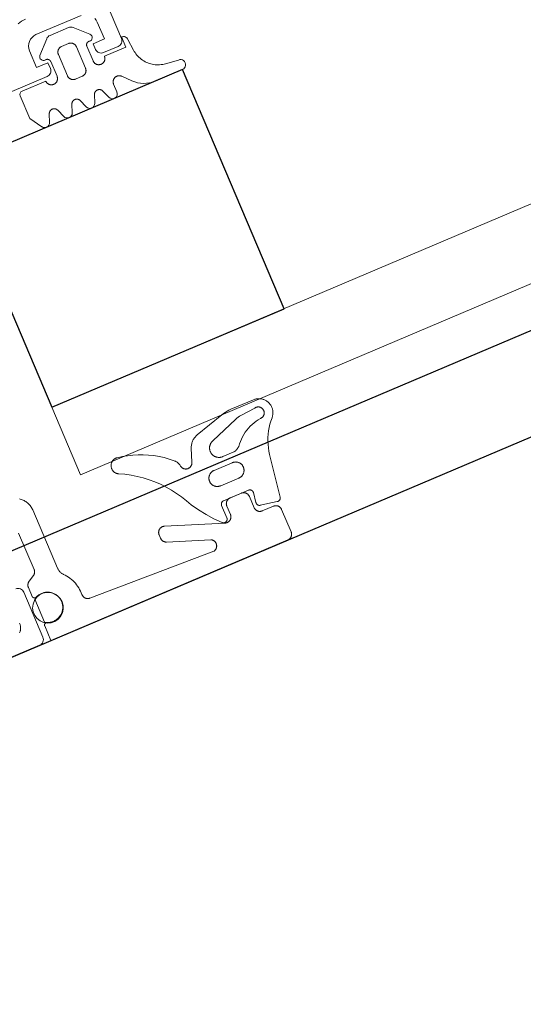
# Model space of a CAD drawing. Header units: metres. Extents: x 63115 to 703450, y -261936 to -53969.
# Tile 99 of 209: x 164984 to 165025, y -143851 to -143770. Entities that reach past the tile are written whole.
import ezdxf

# ---------------------------------------------------------------- set-up
doc = ezdxf.new("R2010")
doc.units = ezdxf.units.M
doc.layers.add('_01Hulplijnen', color=6, linetype='Continuous', plot=False)
for name, color, linetype in [('_02Binnenwanden', 2, 'Continuous'), ('_03-PROJECTION', 1, 'Continuous'), ('LAYER98', 7, 'Continuous')]:
    doc.layers.add(name, color=color, linetype=linetype)

# ---------------------------------------------------------------- blocks, each defined once
blk = doc.blocks.new('ruit_950x8')
at = {"layer": '_01Hulplijnen'}
blk.add_lwpolyline([(0, 0), (950, 0), (950, 8), (0, 8)], close=True, dxfattribs=at)
blk = doc.blocks.new('*U164')
at = {"layer": '_03-PROJECTION'}
blk.add_lwpolyline([(82.85, 12.5), (103.443, 12.5), (103.443, 33.704), (82.85, 33.704)], close=True, dxfattribs=at)
at = {"layer": 'LAYER98', "color": 7, "linetype": 'Continuous', "lineweight": 9}
for points in [[(93.25, 42.5), (92.903, 42.47), (92.566, 42.38)], [(79.31, 37.5), (93.05, 37.5), (93.147, 37.51), (93.241, 37.538), (93.328, 37.584), (93.404, 37.646), (93.465, 37.722), (93.512, 37.809), (93.541, 37.902), (93.55, 38), (93.55, 38.5), (92.55, 38.5), (92.55, 40), (92.569, 40.195), (92.625, 40.383), (92.718, 40.556), (92.842, 40.707), (92.995, 40.832), (93.167, 40.924), (93.355, 40.981), (93.55, 41), (97.55, 41)], [(98.49, 40.342), (98.535, 40.174), (98.55, 40), (98.55, 38.5), (97.55, 38.5), (97.55, 38), (97.559, 37.902), (97.588, 37.809), (97.634, 37.722), (97.697, 37.646), (97.772, 37.584), (97.859, 37.538), (97.953, 37.51), (98.05, 37.5), (99.35, 37.5), (99.448, 37.51), (99.542, 37.538), (99.627, 37.584), (99.704, 37.646), (99.765, 37.722), (99.812, 37.809), (99.84, 37.902), (99.85, 38), (99.85, 54.5)], [(93.188, 39.313), (94.229, 40.354)], [(94.583, 40.5), (96.222, 40.5)], [(96.576, 40.354), (97.617, 39.312)], [(93.802, 38.509), (93.802, 38.525), (93.8, 38.541), (93.798, 38.558), (93.795, 38.573), (93.792, 38.589), (93.787, 38.605), (93.781, 38.62), (93.774, 38.635), (93.767, 38.65), (93.759, 38.664), (93.75, 38.678), (93.741, 38.691), (93.73, 38.704), (93.719, 38.716), (93.708, 38.727), (93.696, 38.738), (93.683, 38.748), (93.669, 38.758), (93.656, 38.767), (93.642, 38.774), (93.627, 38.782), (93.612, 38.788), (93.596, 38.794), (93.581, 38.798), (93.565, 38.802), (93.549, 38.805), (93.533, 38.807), (93.517, 38.808), (93.5, 38.809), (93.484, 38.808), (93.468, 38.807), (93.452, 38.804)], [(95.102, 39.3), (95.076, 39.299), (95.048, 39.297), (95.021, 39.293), (94.995, 39.288), (94.968, 39.282), (94.943, 39.274), (94.917, 39.265), (94.892, 39.254), (94.869, 39.242), (94.844, 39.229), (94.822, 39.214), (94.8, 39.198), (94.779, 39.181), (94.758, 39.163), (94.74, 39.144), (94.721, 39.124), (94.705, 39.103), (94.689, 39.081), (94.674, 39.058), (94.661, 39.034), (94.649, 39.01), (94.638, 38.985), (94.628, 38.96), (94.621, 38.934), (94.614, 38.908), (94.609, 38.881), (94.605, 38.854), (94.603, 38.827), (94.602, 38.8)], [(94.602, 38.8), (94.602, 36.9)], [(95.703, 39.3), (95.102, 39.3)], [(96.203, 38.8), (96.202, 38.827), (96.2, 38.854), (96.196, 38.881), (96.191, 38.908), (96.184, 38.934), (96.176, 38.96), (96.167, 38.985), (96.156, 39.01), (96.144, 39.034), (96.13, 39.058), (96.116, 39.081), (96.1, 39.103), (96.083, 39.124), (96.065, 39.144), (96.046, 39.163), (96.026, 39.181), (96.005, 39.198), (95.983, 39.214), (95.96, 39.229), (95.937, 39.242), (95.913, 39.254), (95.887, 39.265), (95.862, 39.274), (95.836, 39.282), (95.81, 39.288), (95.784, 39.293), (95.756, 39.297), (95.729, 39.299), (95.703, 39.3)], [(96.203, 36.9), (96.203, 38.8)], [(97.353, 38.804), (97.337, 38.807), (97.321, 38.808), (97.304, 38.809), (97.289, 38.808), (97.272, 38.807), (97.255, 38.805), (97.24, 38.802), (97.224, 38.798), (97.208, 38.794), (97.193, 38.788), (97.178, 38.782), (97.164, 38.774), (97.149, 38.767), (97.135, 38.758), (97.122, 38.748), (97.109, 38.738), (97.097, 38.727), (97.085, 38.716), (97.075, 38.704), (97.064, 38.691), (97.054, 38.678), (97.045, 38.664), (97.038, 38.65), (97.031, 38.635), (97.024, 38.62), (97.018, 38.605), (97.013, 38.589), (97.009, 38.573), (97.006, 38.558), (97.004, 38.541), (97.002, 38.525), (97.002, 38.509)], [(93.802, 37.2), (93.802, 38.509)], [(97.002, 38.509), (97.002, 37.2)], [(98.002, 37.2), (99.903, 37.2), (99.903, 38.1)], [(90.703, 37.2), (92.802, 37.2)], [(92.802, 37.2), (92.803, 37.173), (92.805, 37.146), (92.809, 37.119), (92.814, 37.093), (92.821, 37.066), (92.829, 37.041), (92.838, 37.015), (92.849, 36.99), (92.861, 36.966), (92.875, 36.943), (92.889, 36.92), (92.905, 36.898), (92.921, 36.877), (92.94, 36.857), (92.958, 36.837), (92.979, 36.819), (93, 36.802), (93.022, 36.787), (93.044, 36.772), (93.068, 36.759), (93.092, 36.747), (93.118, 36.736), (93.143, 36.727), (93.168, 36.719), (93.195, 36.712), (93.221, 36.707), (93.249, 36.704), (93.275, 36.701), (93.302, 36.701), (93.33, 36.701), (93.356, 36.704), (93.383, 36.707), (93.41, 36.712), (93.436, 36.719), (93.462, 36.727), (93.488, 36.736), (93.512, 36.747), (93.537, 36.759), (93.56, 36.772), (93.583, 36.787), (93.605, 36.802), (93.625, 36.819), (93.646, 36.837), (93.666, 36.857), (93.683, 36.877), (93.701, 36.898), (93.716, 36.92), (93.731, 36.943), (93.744, 36.966), (93.756, 36.99), (93.767, 37.015), (93.776, 37.041), (93.784, 37.066), (93.791, 37.093), (93.795, 37.119), (93.799, 37.146), (93.801, 37.173), (93.802, 37.2)], [(97.002, 37.2), (97.003, 37.173), (97.005, 37.146), (97.009, 37.119), (97.014, 37.093), (97.021, 37.066), (97.029, 37.041), (97.038, 37.015), (97.048, 36.99), (97.061, 36.966), (97.074, 36.943), (97.088, 36.92), (97.105, 36.898), (97.122, 36.877), (97.139, 36.857), (97.159, 36.837), (97.179, 36.819), (97.2, 36.802), (97.222, 36.787), (97.245, 36.772), (97.268, 36.759), (97.292, 36.747), (97.318, 36.736), (97.343, 36.727), (97.369, 36.719), (97.395, 36.712), (97.421, 36.707), (97.449, 36.704), (97.475, 36.701), (97.502, 36.701), (97.53, 36.701), (97.556, 36.704), (97.583, 36.707), (97.61, 36.712), (97.636, 36.719), (97.662, 36.727), (97.687, 36.736), (97.712, 36.747), (97.737, 36.759), (97.76, 36.772), (97.783, 36.787), (97.805, 36.802), (97.826, 36.819), (97.846, 36.837), (97.865, 36.857), (97.883, 36.877), (97.9, 36.898), (97.917, 36.92), (97.93, 36.943), (97.944, 36.966), (97.956, 36.99), (97.966, 37.015), (97.976, 37.041), (97.984, 37.066), (97.991, 37.093), (97.996, 37.119), (98, 37.146), (98.001, 37.173), (98.002, 37.2)], [(100.302, 37.7), (100.38, 36.736)], [(91.065, 33.887), (90.403, 34.9), (90.403, 36.9)], [(94.602, 36.9), (94.603, 36.873), (94.605, 36.846), (94.609, 36.819), (94.614, 36.793), (94.621, 36.766), (94.628, 36.74), (94.638, 36.715), (94.649, 36.69), (94.661, 36.666), (94.674, 36.642), (94.689, 36.62), (94.705, 36.598), (94.721, 36.576), (94.74, 36.556), (94.758, 36.537), (94.779, 36.519), (94.799, 36.502), (94.822, 36.486), (94.844, 36.472), (94.868, 36.458), (94.892, 36.446), (94.917, 36.436), (94.943, 36.426), (94.968, 36.418), (94.995, 36.412), (95.021, 36.407), (95.048, 36.403), (95.076, 36.401), (95.102, 36.4)], [(95.102, 36.4), (95.703, 36.4)], [(95.703, 36.4), (95.729, 36.401), (95.756, 36.403), (95.784, 36.407), (95.81, 36.412), (95.836, 36.418), (95.862, 36.426), (95.887, 36.436), (95.913, 36.446), (95.937, 36.458), (95.96, 36.472), (95.983, 36.486), (96.005, 36.502), (96.026, 36.519), (96.046, 36.537), (96.065, 36.556), (96.083, 36.576), (96.1, 36.598), (96.116, 36.62), (96.13, 36.642), (96.144, 36.666), (96.156, 36.69), (96.167, 36.715), (96.176, 36.74), (96.184, 36.766), (96.191, 36.793), (96.196, 36.819), (96.2, 36.846), (96.202, 36.873), (96.203, 36.9)], [(100.38, 36.736), (100.393, 36.613), (100.414, 36.491), (100.44, 36.37), (100.473, 36.251), (100.513, 36.134), (100.559, 36.02), (100.612, 35.908), (100.669, 35.799), (100.734, 35.693), (100.804, 35.592), (100.879, 35.494), (100.96, 35.4), (101.046, 35.311), (101.136, 35.227), (101.232, 35.148), (101.331, 35.074), (101.434, 35.006), (101.541, 34.944), (101.65, 34.887), (101.763, 34.837), (101.878, 34.793), (101.997, 34.755), (102.116, 34.724), (102.237, 34.699), (102.359, 34.682)], [(92.029, 34.63), (91.773, 33.962)], [(92.776, 34.63), (92.768, 34.65), (92.758, 34.67), (92.748, 34.689), (92.736, 34.708), (92.724, 34.726), (92.71, 34.743), (92.696, 34.76), (92.68, 34.775), (92.665, 34.79), (92.647, 34.804), (92.629, 34.817), (92.611, 34.829), (92.592, 34.84), (92.573, 34.849), (92.552, 34.858), (92.532, 34.866), (92.511, 34.872), (92.49, 34.877), (92.468, 34.882), (92.447, 34.885), (92.424, 34.886), (92.403, 34.887), (92.38, 34.886), (92.359, 34.885), (92.337, 34.882), (92.316, 34.877), (92.294, 34.872), (92.274, 34.866), (92.253, 34.858), (92.233, 34.849), (92.213, 34.84), (92.195, 34.829), (92.176, 34.817), (92.159, 34.804), (92.141, 34.79), (92.125, 34.775), (92.11, 34.76), (92.095, 34.743), (92.082, 34.726), (92.069, 34.708), (92.058, 34.689), (92.047, 34.67), (92.038, 34.65), (92.029, 34.63)], [(93.029, 33.97), (92.776, 34.63)], [(94.029, 34.63), (93.776, 33.97)], [(94.776, 34.63), (94.768, 34.65), (94.758, 34.67), (94.748, 34.689), (94.736, 34.708), (94.724, 34.726), (94.71, 34.743), (94.696, 34.76), (94.68, 34.775), (94.665, 34.79), (94.647, 34.804), (94.629, 34.817), (94.611, 34.829), (94.592, 34.84), (94.573, 34.849), (94.552, 34.858), (94.532, 34.866), (94.511, 34.872), (94.49, 34.878), (94.468, 34.882), (94.447, 34.885), (94.424, 34.886), (94.403, 34.887), (94.38, 34.886), (94.359, 34.885), (94.337, 34.882), (94.316, 34.878), (94.294, 34.872), (94.274, 34.866), (94.253, 34.858), (94.233, 34.849), (94.213, 34.84), (94.195, 34.829), (94.176, 34.817), (94.159, 34.804), (94.141, 34.79), (94.125, 34.775), (94.11, 34.76), (94.095, 34.743), (94.082, 34.726), (94.069, 34.708), (94.058, 34.689), (94.047, 34.67), (94.038, 34.65), (94.029, 34.63)], [(95.029, 33.97), (94.776, 34.63)], [(96.029, 34.63), (95.776, 33.97)], [(96.776, 34.63), (96.768, 34.65), (96.758, 34.67), (96.748, 34.689), (96.736, 34.708), (96.724, 34.726), (96.71, 34.743), (96.696, 34.76), (96.68, 34.775), (96.665, 34.79), (96.647, 34.804), (96.629, 34.817), (96.611, 34.829), (96.592, 34.84), (96.573, 34.849), (96.552, 34.858), (96.532, 34.866), (96.511, 34.872), (96.49, 34.878), (96.468, 34.882), (96.447, 34.885), (96.424, 34.886), (96.403, 34.887), (96.38, 34.886), (96.359, 34.885), (96.337, 34.882), (96.316, 34.878), (96.294, 34.872), (96.274, 34.866), (96.253, 34.858), (96.233, 34.849), (96.213, 34.84), (96.195, 34.829), (96.176, 34.817), (96.159, 34.804), (96.141, 34.79), (96.125, 34.775), (96.11, 34.76), (96.095, 34.743), (96.082, 34.726), (96.069, 34.708), (96.058, 34.689), (96.047, 34.67), (96.038, 34.65), (96.029, 34.63)], [(97.029, 33.971), (96.776, 34.63)], [(98.673, 35.135), (98.655, 35.155), (98.635, 35.174), (98.614, 35.191), (98.592, 35.208), (98.57, 35.223), (98.546, 35.237), (98.522, 35.25), (98.497, 35.261), (98.471, 35.271), (98.446, 35.28), (98.418, 35.287), (98.392, 35.292), (98.365, 35.296), (98.338, 35.299), (98.311, 35.3), (98.284, 35.3), (98.256, 35.298), (98.229, 35.295), (98.202, 35.29), (98.175, 35.284), (98.149, 35.276), (98.124, 35.267), (98.098, 35.257), (98.074, 35.245), (98.049, 35.232), (98.026, 35.217), (98.003, 35.202), (97.982, 35.185), (97.961, 35.167), (97.942, 35.147), (97.924, 35.127), (97.907, 35.106), (97.89, 35.084), (97.875, 35.061), (97.862, 35.037), (97.85, 35.013), (97.838, 34.988), (97.83, 34.962), (97.821, 34.936), (97.814, 34.909), (97.809, 34.883), (97.805, 34.855), (97.803, 34.828), (97.802, 34.801)], [(97.802, 34.801), (97.802, 34.114)], [(99.281, 34.477), (98.673, 35.135)], [(102.359, 34.682), (103.435, 34.555)], [(103.443, 33.704), (101.045, 33.704)], [(82.85, 12.5), (82.85, 6.5)], [(77.492, 6.642), (77.557, 6.594), (77.621, 6.543), (77.681, 6.489), (77.739, 6.432), (77.793, 6.371), (77.844, 6.308), (77.891, 6.242), (77.935, 6.173), (77.975, 6.103), (78.011, 6.03), (78.043, 5.955), (78.071, 5.879), (78.095, 5.801), (78.115, 5.722), (78.13, 5.643), (78.141, 5.562), (78.148, 5.481), (78.15, 5.4)], [(86.165, 6.623), (86.128, 6.627), (86.092, 6.63), (86.056, 6.631), (86.019, 6.629), (85.983, 6.626), (85.947, 6.621), (85.912, 6.614), (85.876, 6.604), (85.841, 6.593), (85.808, 6.58), (85.775, 6.565), (85.742, 6.549), (85.71, 6.531), (85.68, 6.511), (85.651, 6.489), (85.623, 6.466), (85.596, 6.441), (85.571, 6.415), (85.546, 6.388), (85.524, 6.359), (85.503, 6.329), (85.485, 6.298), (85.467, 6.266), (85.452, 6.233), (85.437, 6.2), (85.425, 6.165), (85.416, 6.13), (85.407, 6.095), (85.401, 6.059), (85.397, 6.023), (85.394, 5.987), (85.394, 5.95), (85.396, 5.914), (85.399, 5.878), (85.405, 5.842), (85.413, 5.806), (85.422, 5.771), (85.433, 5.736), (85.447, 5.702), (85.461, 5.669), (85.478, 5.637), (85.497, 5.606), (85.517, 5.575), (85.54, 5.546), (85.563, 5.519), (85.587, 5.492), (85.614, 5.467), (85.641, 5.443), (85.67, 5.421), (85.701, 5.401), (85.732, 5.382), (85.763, 5.365)], [(90.339, 4.575), (90.019, 4.862), (89.685, 5.13), (89.335, 5.38), (88.973, 5.61), (88.599, 5.82), (88.213, 6.009), (87.819, 6.176), (87.415, 6.322), (87.004, 6.445), (86.586, 6.545), (86.165, 6.623)], [(95.379, 6.513), (92.903, 5.794)], [(96.241, 6.635), (96.066, 6.628), (95.893, 6.612), (95.72, 6.588), (95.548, 6.555), (95.379, 6.513)], [(98.231, 6.634), (96.241, 6.635)], [(99.056, 4.684), (99.098, 4.73), (99.138, 4.778), (99.175, 4.829), (99.209, 4.881), (99.241, 4.935), (99.269, 4.991), (99.294, 5.048), (99.317, 5.107), (99.335, 5.167), (99.351, 5.227), (99.364, 5.288), (99.373, 5.35), (99.378, 5.413), (99.38, 5.475), (99.379, 5.538), (99.375, 5.6), (99.367, 5.662), (99.355, 5.724), (99.34, 5.784), (99.323, 5.844), (99.301, 5.903), (99.277, 5.961), (99.25, 6.017), (99.219, 6.072), (99.185, 6.125), (99.149, 6.176), (99.11, 6.225), (99.069, 6.271), (99.025, 6.316), (98.978, 6.358), (98.929, 6.397), (98.879, 6.434), (98.827, 6.468), (98.772, 6.499), (98.716, 6.527), (98.659, 6.552), (98.6, 6.573), (98.541, 6.592), (98.479, 6.607), (98.417, 6.619), (98.356, 6.627), (98.293, 6.632), (98.231, 6.634)], [(92.903, 5.794), (92.833, 5.771), (92.764, 5.744), (92.698, 5.713), (92.632, 5.679), (92.569, 5.642), (92.508, 5.601), (92.45, 5.557), (92.393, 5.51), (92.339, 5.459), (92.289, 5.406), (92.241, 5.351), (92.196, 5.293), (92.154, 5.232), (92.115, 5.17), (92.08, 5.105), (92.048, 5.039), (92.021, 4.971)], [(93.914, 4.857), (96.254, 5.735)], [(96.254, 5.735), (96.388, 5.778), (96.524, 5.813), (96.663, 5.84), (96.801, 5.858)], [(96.801, 5.858), (98.076, 5.97)], [(98.076, 5.97), (98.101, 5.976), (98.127, 5.979), (98.154, 5.981), (98.18, 5.982), (98.207, 5.981), (98.233, 5.979), (98.259, 5.976), (98.286, 5.97), (98.311, 5.964), (98.336, 5.956), (98.361, 5.947), (98.385, 5.937), (98.409, 5.925), (98.432, 5.912), (98.455, 5.897), (98.475, 5.882), (98.496, 5.865), (98.516, 5.848), (98.535, 5.829), (98.552, 5.809), (98.568, 5.789), (98.583, 5.767), (98.598, 5.745), (98.611, 5.722), (98.623, 5.698), (98.632, 5.674), (98.642, 5.649), (98.649, 5.623), (98.656, 5.598), (98.661, 5.572), (98.664, 5.545), (98.666, 5.519), (98.667, 5.493), (98.666, 5.466), (98.663, 5.44), (98.66, 5.414), (98.654, 5.388), (98.648, 5.362), (98.639, 5.337), (98.63, 5.312), (98.62, 5.288), (98.608, 5.265), (98.594, 5.242), (98.58, 5.22), (98.564, 5.198), (98.547, 5.178), (98.53, 5.158), (98.511, 5.14), (98.491, 5.123), (98.47, 5.106), (98.449, 5.091), (98.426, 5.077), (98.403, 5.064), (98.379, 5.053), (98.355, 5.042), (98.331, 5.034), (98.305, 5.026), (98.279, 5.02), (98.253, 5.015), (98.227, 5.012), (98.201, 5.01), (98.174, 5.01)], [(78.15, 5.4), (78.15, 0.23)], [(85.763, 5.365), (86.208, 5.128), (86.64, 4.867), (87.057, 4.585), (87.458, 4.281), (87.844, 3.956), (88.211, 3.611), (88.56, 3.247), (88.889, 2.865), (89.198, 2.467), (89.484, 2.052), (89.749, 1.624), (89.991, 1.182), (90.208, 0.727)], [(92.021, 4.971), (91.622, 3.91)], [(94.139, 3.337), (94.097, 3.337), (94.056, 3.339), (94.014, 3.343), (93.973, 3.35), (93.932, 3.359), (93.892, 3.37), (93.853, 3.383), (93.814, 3.398), (93.776, 3.415), (93.74, 3.435), (93.704, 3.456), (93.668, 3.479), (93.635, 3.504), (93.604, 3.531), (93.573, 3.559), (93.544, 3.589), (93.517, 3.621), (93.492, 3.654), (93.468, 3.688), (93.446, 3.723), (93.426, 3.76), (93.409, 3.798), (93.393, 3.836), (93.379, 3.875), (93.368, 3.915), (93.358, 3.956), (93.351, 3.997), (93.346, 4.038), (93.343, 4.08), (93.342, 4.122), (93.344, 4.163), (93.348, 4.205), (93.354, 4.246), (93.363, 4.287), (93.374, 4.327), (93.386, 4.366), (93.401, 4.405), (93.417, 4.443), (93.437, 4.48), (93.458, 4.517), (93.48, 4.552), (93.505, 4.585), (93.532, 4.617), (93.559, 4.648), (93.589, 4.677), (93.621, 4.705), (93.653, 4.73), (93.687, 4.754), (93.722, 4.777), (93.759, 4.797), (93.796, 4.815), (93.834, 4.831), (93.874, 4.845), (93.914, 4.857)], [(98.174, 5.01), (97.964, 4.979), (97.756, 4.937), (97.551, 4.884), (97.349, 4.818), (97.152, 4.742), (96.958, 4.655), (96.77, 4.557), (96.587, 4.449), (96.412, 4.331), (96.242, 4.203), (96.081, 4.066), (95.926, 3.921), (95.781, 3.767), (95.644, 3.605)], [(76.35, 0.866), (76.35, 4.1)], [(90.643, 3.983), (90.634, 4.035), (90.624, 4.086), (90.61, 4.136), (90.593, 4.186), (90.575, 4.234), (90.553, 4.282), (90.53, 4.328), (90.503, 4.374), (90.475, 4.417), (90.444, 4.459), (90.411, 4.5), (90.376, 4.539), (90.339, 4.575)], [(97.712, 2.013), (97.765, 2.284), (97.832, 2.552), (97.914, 2.815), (98.009, 3.074), (98.12, 3.327), (98.244, 3.573), (98.381, 3.813), (98.532, 4.044), (98.695, 4.267), (98.87, 4.48), (99.056, 4.684)], [(91.622, 3.91), (91.613, 3.885), (91.603, 3.859), (91.592, 3.834), (91.58, 3.81), (91.566, 3.786), (91.551, 3.763), (91.535, 3.741), (91.517, 3.72), (91.499, 3.7), (91.479, 3.681), (91.458, 3.663), (91.437, 3.646), (91.415, 3.631), (91.391, 3.616), (91.367, 3.604), (91.342, 3.592), (91.317, 3.581), (91.292, 3.573), (91.265, 3.565), (91.239, 3.559), (91.211, 3.554), (91.184, 3.551), (91.157, 3.549), (91.129, 3.549), (91.102, 3.55), (91.076, 3.553), (91.048, 3.557), (91.022, 3.563), (90.996, 3.57), (90.969, 3.579), (90.944, 3.589), (90.919, 3.6), (90.895, 3.613), (90.872, 3.627), (90.848, 3.642), (90.827, 3.658), (90.806, 3.676), (90.786, 3.695), (90.767, 3.715), (90.75, 3.735), (90.733, 3.757), (90.717, 3.78), (90.704, 3.803), (90.691, 3.827), (90.679, 3.852), (90.669, 3.877), (90.661, 3.903), (90.653, 3.93), (90.647, 3.956), (90.643, 3.983)], [(95.039, 3.337), (94.139, 3.337)], [(95.644, 3.605), (95.609, 3.571), (95.572, 3.54), (95.534, 3.51), (95.494, 3.483), (95.453, 3.457), (95.411, 3.434), (95.367, 3.414), (95.322, 3.395), (95.276, 3.379), (95.23, 3.366), (95.183, 3.355), (95.135, 3.346), (95.087, 3.34), (95.039, 3.337)], [(93.038, 1.22), (93, 1.22), (92.964, 1.222), (92.927, 1.226), (92.891, 1.232), (92.855, 1.24), (92.82, 1.25), (92.785, 1.261), (92.75, 1.275), (92.717, 1.29), (92.685, 1.307), (92.653, 1.326), (92.623, 1.347), (92.593, 1.369), (92.566, 1.393), (92.539, 1.418), (92.513, 1.445), (92.49, 1.473), (92.467, 1.502), (92.447, 1.533), (92.427, 1.564), (92.411, 1.597), (92.395, 1.63), (92.381, 1.665), (92.37, 1.699), (92.36, 1.735), (92.352, 1.771), (92.346, 1.807), (92.342, 1.844), (92.34, 1.88), (92.34, 1.917), (92.342, 1.954), (92.346, 1.99), (92.352, 2.027), (92.36, 2.063), (92.37, 2.098), (92.381, 2.133), (92.395, 2.167), (92.411, 2.201), (92.427, 2.233), (92.447, 2.265), (92.467, 2.295), (92.49, 2.324), (92.513, 2.353), (92.539, 2.379), (92.566, 2.405), (92.593, 2.428), (92.623, 2.45), (92.653, 2.471), (92.685, 2.49), (92.717, 2.507), (92.75, 2.523), (92.785, 2.536), (92.82, 2.548), (92.855, 2.558), (92.891, 2.566), (92.927, 2.572), (92.964, 2.576), (93, 2.578), (93.038, 2.578)], [(93.038, 2.578), (94.637, 2.578)], [(94.637, 2.578), (94.674, 2.578), (94.711, 2.576), (94.748, 2.572), (94.784, 2.566), (94.82, 2.558), (94.855, 2.548), (94.89, 2.536), (94.924, 2.523), (94.958, 2.507), (94.991, 2.49), (95.022, 2.471), (95.052, 2.45), (95.082, 2.428), (95.11, 2.405), (95.136, 2.379), (95.162, 2.353), (95.185, 2.324), (95.208, 2.295), (95.228, 2.265), (95.248, 2.233), (95.264, 2.201), (95.28, 2.167), (95.293, 2.133), (95.305, 2.098), (95.315, 2.063), (95.323, 2.027), (95.33, 1.99), (95.333, 1.954), (95.335, 1.917), (95.335, 1.88), (95.333, 1.844), (95.33, 1.807), (95.323, 1.771), (95.315, 1.735), (95.305, 1.699), (95.293, 1.665), (95.28, 1.63), (95.264, 1.597), (95.248, 1.564), (95.228, 1.533), (95.208, 1.502), (95.185, 1.473), (95.162, 1.445), (95.136, 1.418), (95.11, 1.393), (95.082, 1.369), (95.052, 1.347), (95.022, 1.326), (94.991, 1.307), (94.958, 1.29), (94.924, 1.275), (94.89, 1.261), (94.855, 1.25), (94.82, 1.24), (94.784, 1.232), (94.748, 1.226), (94.711, 1.222), (94.674, 1.22), (94.637, 1.22)], [(97.131, -1.533), (97.712, 2.013)], [(76.1, 0.433), (76.124, 0.448), (76.146, 0.463), (76.167, 0.48), (76.188, 0.498), (76.208, 0.517), (76.227, 0.538), (76.245, 0.559), (76.26, 0.581), (76.276, 0.604), (76.29, 0.628), (76.302, 0.653), (76.313, 0.678), (76.323, 0.704), (76.331, 0.73), (76.337, 0.757), (76.343, 0.784), (76.347, 0.811), (76.349, 0.838), (76.35, 0.866)], [(94.637, 1.22), (93.038, 1.22)], [(75.35, -0.289), (75.351, -0.261), (75.353, -0.234), (75.357, -0.206), (75.362, -0.179), (75.369, -0.153), (75.376, -0.126), (75.386, -0.101), (75.398, -0.075), (75.41, -0.051), (75.424, -0.027), (75.439, -0.004), (75.456, 0.019), (75.473, 0.04), (75.492, 0.06), (75.511, 0.079), (75.532, 0.097), (75.554, 0.114), (75.577, 0.13), (75.6, 0.144)], [(75.6, 0.144), (76.1, 0.433)], [(78.15, 0.23), (78.151, 0.178), (78.156, 0.125), (78.163, 0.073), (78.172, 0.021), (78.184, -0.03), (78.2, -0.08), (78.217, -0.13), (78.237, -0.178), (78.26, -0.226), (78.286, -0.272), (78.313, -0.317), (78.343, -0.36), (78.375, -0.402), (78.41, -0.442)], [(86.85, -0.5), (86.85, -0.472), (86.853, -0.445), (86.857, -0.418), (86.862, -0.391), (86.869, -0.364), (86.876, -0.338), (86.886, -0.312), (86.897, -0.287), (86.91, -0.263), (86.923, -0.239), (86.938, -0.216), (86.955, -0.194), (86.972, -0.173), (86.99, -0.152), (87.01, -0.133), (87.031, -0.115), (87.052, -0.098), (87.075, -0.083), (87.098, -0.068), (87.122, -0.055), (87.147, -0.043), (87.171, -0.032), (87.198, -0.023), (87.224, -0.016), (87.25, -0.01), (87.278, -0.005), (87.305, -0.002), (87.333, 0), (87.36, 0), (87.387, -0.001), (87.415, -0.004), (87.442, -0.008), (87.468, -0.014), (87.495, -0.021), (87.521, -0.03)], [(90.208, 0.727), (90.594, 0.11), (91.016, -0.484), (91.472, -1.051), (91.961, -1.59)], [(92.85, -0.5), (92.85, -0.473), (92.853, -0.446), (92.856, -0.419), (92.862, -0.393), (92.868, -0.366), (92.875, -0.34), (92.885, -0.315), (92.896, -0.29), (92.908, -0.266), (92.921, -0.242), (92.936, -0.219), (92.952, -0.198), (92.968, -0.176), (92.987, -0.156), (93.006, -0.137), (93.026, -0.119), (93.047, -0.102), (93.069, -0.086), (93.092, -0.072), (93.116, -0.058), (93.14, -0.046), (93.165, -0.036), (93.19, -0.026), (93.216, -0.018), (93.243, -0.012), (93.269, -0.007), (93.295, -0.003), (93.323, -0.001), (93.35, 0)], [(93.35, 0), (94.35, 0)], [(94.35, 0), (94.376, -0.001), (94.404, -0.003), (94.431, -0.007), (94.458, -0.012), (94.484, -0.018), (94.509, -0.026), (94.535, -0.035), (94.56, -0.046), (94.583, -0.058), (94.608, -0.072), (94.63, -0.086), (94.653, -0.102), (94.673, -0.119), (94.694, -0.137), (94.712, -0.156), (94.731, -0.176), (94.748, -0.198), (94.763, -0.219), (94.778, -0.242), (94.792, -0.266), (94.803, -0.29), (94.814, -0.315), (94.824, -0.34), (94.832, -0.366), (94.838, -0.393), (94.843, -0.419), (94.847, -0.446), (94.849, -0.473), (94.85, -0.5)], [(74.85, -4.5), (74.85, -0.5)], [(75.35, -1.09), (75.35, -0.289)], [(78.41, -0.442), (78.508, -0.556), (78.601, -0.676), (78.687, -0.801), (78.766, -0.93), (78.838, -1.063), (78.904, -1.199), (78.961, -1.339), (79.011, -1.482), (79.054, -1.627), (79.089, -1.774), (79.117, -1.923), (79.135, -2.073), (79.147, -2.224), (79.15, -2.375), (79.145, -2.527)], [(86.85, -0.819), (86.85, -0.5)], [(87.521, -0.03), (92.178, -1.726)], [(92.477, -0.301), (92.478, -0.285), (92.479, -0.268), (92.481, -0.252), (92.484, -0.236), (92.488, -0.22), (92.493, -0.205), (92.499, -0.19), (92.504, -0.175), (92.512, -0.16), (92.52, -0.146), (92.529, -0.133), (92.539, -0.119), (92.548, -0.107), (92.559, -0.094), (92.571, -0.083), (92.583, -0.072), (92.595, -0.062), (92.609, -0.052), (92.623, -0.044), (92.636, -0.036), (92.651, -0.029), (92.667, -0.022), (92.681, -0.017), (92.697, -0.012), (92.712, -0.008), (92.729, -0.005), (92.745, -0.003), (92.761, -0.001), (92.777, -0.001)], [(92.477, -1.382), (92.477, -0.301)], [(92.777, -0.001), (94.977, -0.001)], [(92.85, -1.256), (92.85, -0.5)], [(94.85, -0.5), (94.85, -1.5)], [(94.977, -0.001), (94.994, -0.001), (95.009, -0.003), (95.025, -0.005), (95.042, -0.008), (95.057, -0.012), (95.073, -0.016), (95.087, -0.022), (95.102, -0.028), (95.117, -0.035), (95.131, -0.043), (95.145, -0.052), (95.158, -0.061), (95.17, -0.071), (95.182, -0.082), (95.194, -0.094), (95.205, -0.105), (95.215, -0.118), (95.224, -0.131), (95.233, -0.145), (95.242, -0.159), (95.249, -0.173), (95.255, -0.188), (95.26, -0.203), (95.265, -0.218), (95.269, -0.234), (95.273, -0.25), (95.275, -0.266), (95.277, -0.282), (95.277, -0.298), (95.277, -0.314), (95.276, -0.33), (95.274, -0.346)], [(95.274, -0.346), (95.146, -1.177)], [(75.633, -1.272), (75.624, -1.276), (75.613, -1.28), (75.603, -1.283), (75.592, -1.285), (75.582, -1.287), (75.571, -1.289), (75.56, -1.29), (75.549, -1.29), (75.539, -1.29), (75.528, -1.289), (75.517, -1.287), (75.506, -1.285), (75.496, -1.283), (75.486, -1.28), (75.475, -1.276), (75.465, -1.271), (75.456, -1.267), (75.447, -1.261), (75.437, -1.255), (75.428, -1.249), (75.42, -1.242), (75.412, -1.235), (75.405, -1.227), (75.397, -1.219), (75.39, -1.211), (75.384, -1.202), (75.378, -1.193), (75.374, -1.184), (75.369, -1.174), (75.364, -1.164), (75.36, -1.154), (75.357, -1.144), (75.354, -1.133), (75.352, -1.122), (75.351, -1.112), (75.35, -1.101), (75.35, -1.09)], [(75.456, -1.372), (75.512, -1.336), (75.571, -1.303), (75.631, -1.273), (75.693, -1.246), (75.756, -1.223), (75.821, -1.204), (75.885, -1.187), (75.952, -1.175), (76.018, -1.166), (76.085, -1.161), (76.152, -1.159), (76.219, -1.161), (76.287, -1.166), (76.353, -1.175), (76.418, -1.188), (76.484, -1.204), (76.548, -1.224), (76.611, -1.247), (76.673, -1.274), (76.733, -1.304), (76.792, -1.337), (76.848, -1.373), (76.903, -1.412), (76.955, -1.455), (77.005, -1.499), (77.052, -1.547), (77.097, -1.597), (77.139, -1.649), (77.178, -1.704), (77.214, -1.76), (77.248, -1.819), (77.278, -1.879), (77.304, -1.941), (77.328, -2.004), (77.347, -2.068), (77.363, -2.133), (77.375, -2.199), (77.385, -2.266), (77.39, -2.333), (77.392, -2.4), (77.39, -2.467), (77.385, -2.534), (77.375, -2.601), (77.363, -2.667), (77.347, -2.732), (77.328, -2.796), (77.304, -2.859), (77.278, -2.921), (77.248, -2.981), (77.214, -3.04), (77.178, -3.096), (77.139, -3.151), (77.097, -3.203), (77.052, -3.253), (77.005, -3.301), (76.955, -3.345), (76.903, -3.388), (76.848, -3.427), (76.792, -3.463), (76.733, -3.496), (76.673, -3.526), (76.611, -3.553), (76.548, -3.576), (76.484, -3.596), (76.418, -3.612), (76.353, -3.625), (76.287, -3.634), (76.219, -3.639), (76.152, -3.641), (76.085, -3.639), (76.018, -3.634), (75.952, -3.625), (75.885, -3.613), (75.821, -3.596), (75.756, -3.577), (75.693, -3.554), (75.631, -3.527), (75.571, -3.497), (75.512, -3.464), (75.456, -3.428)], [(75.456, -3.428), (75.456, -1.372)], [(75.633, -3.528), (75.695, -3.554), (75.758, -3.578), (75.823, -3.597), (75.887, -3.613), (75.954, -3.625), (76.02, -3.635), (76.086, -3.64), (76.154, -3.641), (76.221, -3.639), (76.288, -3.634), (76.354, -3.625), (76.42, -3.612), (76.486, -3.595), (76.549, -3.576), (76.613, -3.552), (76.674, -3.526), (76.734, -3.496), (76.792, -3.463), (76.849, -3.427), (76.904, -3.387), (76.956, -3.345), (77.005, -3.3), (77.053, -3.253), (77.098, -3.203), (77.14, -3.15), (77.179, -3.096), (77.215, -3.039), (77.249, -2.981), (77.278, -2.92), (77.304, -2.859), (77.328, -2.796), (77.347, -2.732), (77.364, -2.667), (77.376, -2.601), (77.385, -2.534), (77.39, -2.467), (77.392, -2.4), (77.39, -2.333), (77.385, -2.266), (77.376, -2.199), (77.364, -2.134), (77.347, -2.068), (77.328, -2.004), (77.304, -1.941), (77.278, -1.879), (77.249, -1.819), (77.215, -1.761), (77.179, -1.704), (77.14, -1.65), (77.098, -1.597), (77.053, -1.547), (77.005, -1.5), (76.956, -1.455), (76.904, -1.413), (76.849, -1.374), (76.792, -1.337), (76.734, -1.304), (76.674, -1.274), (76.613, -1.248), (76.549, -1.224), (76.486, -1.205), (76.42, -1.188), (76.354, -1.176), (76.288, -1.166), (76.221, -1.161), (76.154, -1.159), (76.086, -1.16), (76.02, -1.166), (75.954, -1.175), (75.887, -1.187), (75.823, -1.203), (75.758, -1.222), (75.695, -1.245), (75.633, -1.272)], [(87.178, -1.288), (87.154, -1.278), (87.129, -1.267), (87.106, -1.255), (87.083, -1.241), (87.061, -1.227), (87.04, -1.211), (87.019, -1.194), (87, -1.176), (86.982, -1.157), (86.964, -1.137), (86.948, -1.116), (86.932, -1.094), (86.918, -1.072), (86.906, -1.048), (86.894, -1.024), (86.884, -1), (86.875, -0.975), (86.868, -0.95), (86.861, -0.924), (86.856, -0.898), (86.853, -0.872), (86.85, -0.845), (86.85, -0.819)], [(90.565, -2.525), (87.178, -1.288)], [(91.961, -1.59), (91.972, -1.602), (91.985, -1.612), (91.998, -1.623), (92.01, -1.632), (92.024, -1.64), (92.039, -1.648), (92.053, -1.656), (92.068, -1.662), (92.083, -1.667), (92.099, -1.672), (92.115, -1.676), (92.13, -1.679), (92.146, -1.681), (92.163, -1.682), (92.178, -1.682), (92.195, -1.682), (92.211, -1.68), (92.227, -1.678), (92.243, -1.675), (92.258, -1.671), (92.274, -1.666), (92.29, -1.661), (92.304, -1.654), (92.319, -1.647), (92.333, -1.639), (92.346, -1.63), (92.36, -1.621), (92.372, -1.61), (92.384, -1.6), (92.395, -1.588), (92.406, -1.576), (92.417, -1.563), (92.425, -1.55), (92.434, -1.537), (92.443, -1.522), (92.45, -1.508), (92.456, -1.493), (92.461, -1.478), (92.466, -1.462), (92.47, -1.447), (92.473, -1.431), (92.475, -1.415), (92.477, -1.398), (92.477, -1.382)], [(92.178, -1.726), (92.205, -1.735), (92.231, -1.742), (92.258, -1.748), (92.285, -1.752), (92.312, -1.755), (92.339, -1.756), (92.367, -1.756), (92.395, -1.754), (92.421, -1.751), (92.449, -1.746), (92.475, -1.74), (92.501, -1.732), (92.528, -1.723), (92.553, -1.713), (92.578, -1.701), (92.602, -1.688), (92.625, -1.673), (92.648, -1.657), (92.669, -1.641), (92.69, -1.623), (92.709, -1.603), (92.728, -1.583), (92.746, -1.562), (92.761, -1.54), (92.776, -1.517), (92.79, -1.493), (92.802, -1.469), (92.813, -1.443), (92.823, -1.417), (92.831, -1.391), (92.837, -1.365), (92.843, -1.338), (92.847, -1.311), (92.849, -1.283), (92.85, -1.256)], [(94.85, -1.5), (94.85, -1.527), (94.853, -1.554), (94.856, -1.581), (94.862, -1.607), (94.868, -1.634), (94.875, -1.66), (94.885, -1.685), (94.896, -1.71), (94.908, -1.734), (94.921, -1.758), (94.936, -1.781), (94.952, -1.802), (94.968, -1.824), (94.987, -1.844), (95.006, -1.863), (95.026, -1.881), (95.047, -1.898), (95.069, -1.914), (95.092, -1.928), (95.116, -1.942), (95.14, -1.954), (95.165, -1.965), (95.19, -1.974), (95.216, -1.982), (95.243, -1.988), (95.269, -1.993), (95.295, -1.997), (95.323, -1.999), (95.35, -2)], [(95.146, -1.177), (95.144, -1.193), (95.143, -1.209), (95.143, -1.226), (95.143, -1.242), (95.145, -1.259), (95.147, -1.275), (95.151, -1.291), (95.155, -1.307), (95.16, -1.323), (95.166, -1.338), (95.172, -1.353), (95.18, -1.368), (95.189, -1.382), (95.198, -1.396), (95.208, -1.409), (95.218, -1.421), (95.229, -1.433), (95.242, -1.445), (95.253, -1.455), (95.267, -1.465), (95.281, -1.475), (95.294, -1.483), (95.309, -1.491), (95.324, -1.498), (95.339, -1.504), (95.355, -1.509), (95.371, -1.513), (95.387, -1.517)], [(95.387, -1.517), (96.78, -1.78)], [(96.78, -1.78), (96.796, -1.782), (96.813, -1.784), (96.829, -1.785), (96.845, -1.785), (96.862, -1.784), (96.878, -1.782), (96.895, -1.779), (96.911, -1.775), (96.926, -1.771), (96.942, -1.765), (96.958, -1.759), (96.972, -1.752), (96.987, -1.744), (97, -1.735), (97.014, -1.726), (97.027, -1.716), (97.04, -1.705), (97.051, -1.693), (97.063, -1.681), (97.073, -1.668), (97.083, -1.655), (97.091, -1.641), (97.1, -1.626), (97.107, -1.612), (97.114, -1.597), (97.12, -1.581), (97.125, -1.565), (97.128, -1.55), (97.131, -1.533)], [(95.35, -2), (96.35, -2)], [(96.35, -2), (96.376, -2.001), (96.404, -2.003), (96.431, -2.007), (96.458, -2.012), (96.484, -2.018), (96.509, -2.026), (96.535, -2.035), (96.56, -2.046), (96.583, -2.058), (96.608, -2.072), (96.63, -2.086), (96.653, -2.102), (96.673, -2.119), (96.694, -2.137), (96.712, -2.156), (96.731, -2.176), (96.748, -2.198), (96.763, -2.219), (96.778, -2.242), (96.792, -2.266), (96.803, -2.29), (96.814, -2.315), (96.824, -2.34), (96.832, -2.366), (96.838, -2.393), (96.843, -2.419), (96.847, -2.446), (96.849, -2.473), (96.85, -2.5)], [(73.55, -2.7), (73.548, -2.754), (73.544, -2.808), (73.537, -2.862), (73.527, -2.915), (73.513, -2.968), (73.498, -3.019), (73.479, -3.07), (73.458, -3.12), (73.433, -3.168), (73.407, -3.216), (73.377, -3.261), (73.346, -3.305), (73.312, -3.347), (73.276, -3.388), (73.238, -3.426)], [(79.145, -2.527), (79.144, -2.554), (79.145, -2.582), (79.147, -2.609), (79.151, -2.636), (79.156, -2.663), (79.163, -2.69), (79.17, -2.716), (79.18, -2.742), (79.191, -2.767), (79.203, -2.791), (79.216, -2.815), (79.232, -2.838), (79.248, -2.86), (79.265, -2.882), (79.284, -2.902), (79.302, -2.921), (79.323, -2.939), (79.344, -2.956), (79.367, -2.972), (79.39, -2.987), (79.415, -3), (79.439, -3.012), (79.464, -3.022), (79.49, -3.032), (79.516, -3.04), (79.543, -3.046), (79.57, -3.051), (79.597, -3.054), (79.625, -3.056)], [(79.625, -3.056), (90.431, -3.484)], [(90.431, -3.484), (90.458, -3.479), (90.484, -3.472), (90.51, -3.464), (90.536, -3.454), (90.56, -3.443), (90.584, -3.431), (90.609, -3.417), (90.631, -3.403), (90.654, -3.386), (90.674, -3.369), (90.695, -3.351), (90.714, -3.332), (90.732, -3.311), (90.75, -3.29), (90.765, -3.268), (90.78, -3.245), (90.793, -3.221), (90.805, -3.197), (90.816, -3.172), (90.826, -3.146), (90.833, -3.12), (90.84, -3.094), (90.845, -3.067), (90.849, -3.04), (90.851, -3.013), (90.852, -2.985), (90.852, -2.958), (90.85, -2.931), (90.846, -2.904), (90.841, -2.877), (90.834, -2.851), (90.827, -2.824), (90.818, -2.799), (90.807, -2.774), (90.795, -2.749), (90.782, -2.725), (90.768, -2.702), (90.752, -2.68), (90.735, -2.658), (90.717, -2.638), (90.698, -2.618), (90.678, -2.6), (90.657, -2.583), (90.635, -2.566), (90.613, -2.551), (90.588, -2.538), (90.565, -2.525)], [(96.85, -2.5), (96.85, -4.5)], [(75.35, -3.71), (75.35, -3.699), (75.351, -3.688), (75.352, -3.678), (75.354, -3.667), (75.357, -3.656), (75.36, -3.646), (75.364, -3.636), (75.369, -3.626), (75.374, -3.616), (75.378, -3.607), (75.384, -3.598), (75.39, -3.589), (75.397, -3.581), (75.405, -3.573), (75.412, -3.565), (75.42, -3.558), (75.428, -3.551), (75.437, -3.545), (75.447, -3.539), (75.456, -3.533), (75.465, -3.529), (75.475, -3.524), (75.486, -3.521), (75.496, -3.517), (75.506, -3.515), (75.517, -3.513), (75.528, -3.511), (75.539, -3.51), (75.549, -3.51), (75.56, -3.51), (75.571, -3.511), (75.582, -3.512), (75.592, -3.515), (75.603, -3.517), (75.613, -3.52), (75.624, -3.524), (75.633, -3.528)], [(75.35, -5), (75.35, -3.71)], [(96.85, -4.5), (96.849, -4.527), (96.847, -4.554), (96.843, -4.581), (96.838, -4.607), (96.832, -4.634), (96.824, -4.66), (96.814, -4.685), (96.803, -4.71), (96.792, -4.734), (96.778, -4.758), (96.763, -4.781), (96.748, -4.802), (96.731, -4.824), (96.712, -4.844), (96.694, -4.863), (96.673, -4.881), (96.653, -4.898), (96.63, -4.914), (96.608, -4.928), (96.583, -4.942), (96.56, -4.954), (96.535, -4.965), (96.509, -4.974), (96.484, -4.982), (96.458, -4.988), (96.43, -4.993), (96.404, -4.997), (96.376, -4.999), (96.35, -5)], [(-0.65, -5), (74.35, -5)], [(96.35, -5), (75.35, -5)]]:
    blk.add_lwpolyline(points, dxfattribs=at)
for points in [[(94.229, 40.354, -0.198912), (94.583, 40.5)], [(96.222, 40.5, -0.198912), (96.576, 40.354)], [(93.452, 38.804, -0.730728), (93.188, 39.313)], [(97.617, 39.312, -0.730751), (97.353, 38.805)], [(99.903, 38.1, -0.415188), (100.302, 37.7)], [(90.403, 36.9, -0.416571), (90.703, 37.2)], [(91.773, 33.962, -0.61196), (91.065, 33.886)], [(93.776, 33.97, -0.687726), (93.029, 33.97)], [(95.776, 33.97, -0.687726), (95.029, 33.97)], [(97.802, 34.114, -0.831947), (97.029, 33.971)], [(101.045, 33.704, -0.209487), (99.281, 34.477)], [(103.435, 34.555, -1.005856), (103.443, 33.704)], [(74.85, -0.5, 0.414216), (74.35, 0)], [(74.35, -5, 0.414216), (74.85, -4.5)]]:
    blk.add_lwpolyline(points, format="xyb", dxfattribs=at)
at = {"layer": 'LAYER98', "color": 2, "linetype": 'Continuous', "lineweight": 9}
for points in [[(904.878, 12.5), (82.85, 12.5)], [(904.878, 12.5), (82.85, 12.5)], [(904.878, 6.5), (82.85, 6.5)]]:
    blk.add_lwpolyline(points, dxfattribs=at)
at = {"layer": 'LAYER98', "color": 7, "linetype": 'Continuous', "lineweight": 9}
blk.add_lwpolyline([(75.378, -3.403), (75.164, -3.175), (75.012, -2.9), (74.935, -2.596), (74.935, -2.283), (75.012, -1.979), (75.164, -1.705), (75.378, -1.477), (75.642, -1.309), (75.941, -1.212), (76.253, -1.192), (76.561, -1.251), (76.844, -1.384), (77.086, -1.584), (77.27, -1.838), (77.385, -2.129), (77.424, -2.44), (77.385, -2.751), (77.27, -3.042), (77.086, -3.295), (76.844, -3.495), (76.561, -3.629), (76.253, -3.687), (75.941, -3.668), (75.642, -3.571)], close=True, dxfattribs=at)
blk = doc.blocks.new('pui_02')
at = {"layer": '_03-PROJECTION', "rotation": 23}
for name, p in [('*U164', (2815.71, -2587.147)), ('ruit_950x8', (2834.065, -2584.787))]:
    blk.add_blockref(name, p, dxfattribs=at)

msp = doc.modelspace()

# ---------------------------------------------------------------- block references
at = {"layer": '_02Binnenwanden'}
msp.add_blockref('pui_02', (162099.369, -141258.61), dxfattribs=at)

doc.saveas('drawing.dxf')
